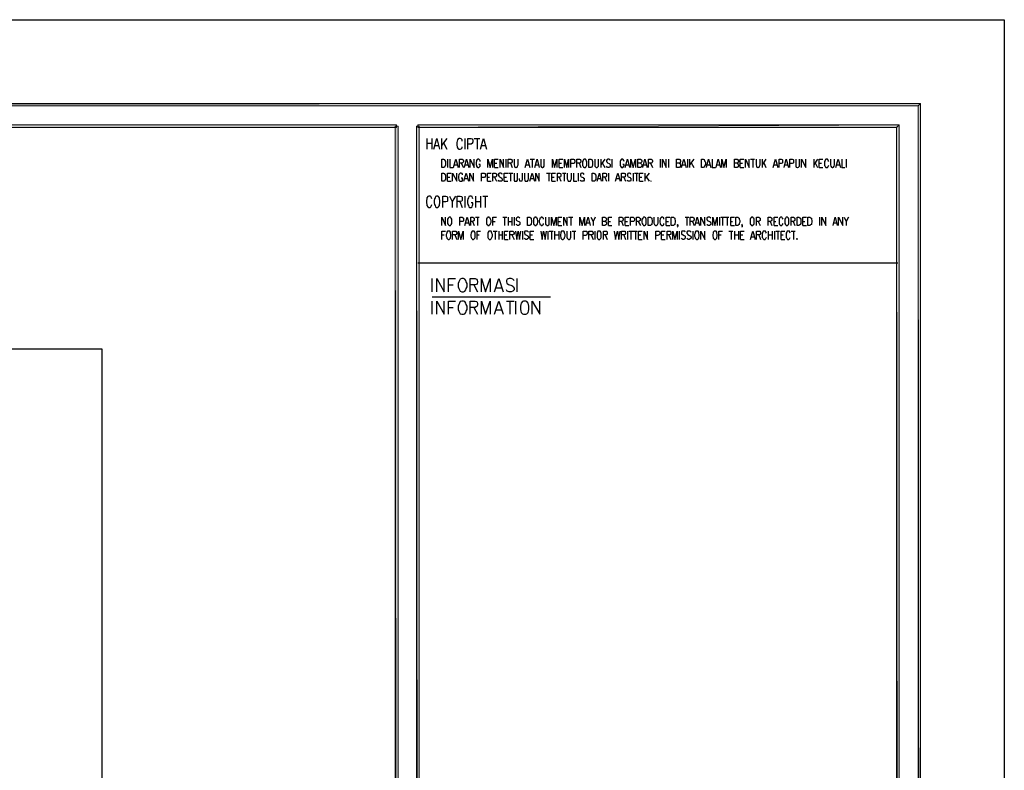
# Model space of a CAD drawing. Header units: millimetres. Extents: x 0 to 420, y 0 to 297.
# Tile 49 of 49: x 328 to 420, y 226 to 297. Entities that reach past the tile are written whole.
import ezdxf

# ---------------------------------------------------------------- set-up
doc = ezdxf.new("R2010")
doc.units = ezdxf.units.MM
doc.layers.add('FILL_000000', color=7, linetype='Continuous')
doc.layers.add('LINE_000000', color=7, linetype='Continuous')

msp = doc.modelspace()

# ---------------------------------------------------------------- hatches: boundary and pattern name
at = {"layer": 'FILL_000000'}
h = msp.add_hatch(color=7, dxfattribs=at)
h.dxf.hatch_style = 1
h.paths.add_polyline_path([(412.284, 289.052), (17.653, 288.84), (17.399, 289.052), (412.284, 289.052)])
h = msp.add_hatch(color=7, dxfattribs=at)
h.dxf.hatch_style = 1
h.paths.add_polyline_path([(412.073, 288.84), (412.284, 289.052), (17.653, 288.84), (412.073, 288.84)])
h = msp.add_hatch(color=7, dxfattribs=at)
h.dxf.hatch_style = 1
h.paths.add_polyline_path([(412.284, 7.874), (412.073, 288.84), (412.284, 289.052), (412.284, 7.874)])
h = msp.add_hatch(color=7, dxfattribs=at)
h.dxf.hatch_style = 1
h.paths.add_polyline_path([(412.073, 8.086), (412.284, 7.874), (412.073, 288.84), (412.073, 8.086)])
h = msp.add_hatch(color=7, dxfattribs=at)
h.dxf.hatch_style = 1
h.paths.add_polyline_path([(363.178, 287.062), (19.643, 286.808), (19.431, 287.062), (363.178, 287.062)])
h = msp.add_hatch(color=7, dxfattribs=at)
h.dxf.hatch_style = 1
h.paths.add_polyline_path([(363.178, 286.808), (363.178, 287.062), (19.643, 286.808), (363.178, 286.808)])
h = msp.add_hatch(color=7, dxfattribs=at)
h.dxf.hatch_style = 1
h.paths.add_polyline_path([(363.305, 286.935), (363.051, 286.935), (363.305, 9.991), (363.305, 286.935)])
h = msp.add_hatch(color=7, dxfattribs=at)
h.dxf.hatch_style = 1
h.paths.add_polyline_path([(363.051, 286.935), (363.305, 9.991), (363.051, 9.991), (363.051, 286.935)])
h = msp.add_hatch(color=7, dxfattribs=at)
h.dxf.hatch_style = 1
h.paths.add_polyline_path([(365.294, 286.935), (365.04, 286.935), (365.294, 9.991), (365.294, 286.935)])
h = msp.add_hatch(color=7, dxfattribs=at)
h.dxf.hatch_style = 1
h.paths.add_polyline_path([(365.04, 286.935), (365.294, 9.991), (365.04, 9.991), (365.04, 286.935)])
h = msp.add_hatch(color=7, dxfattribs=at)
h.dxf.hatch_style = 1
h.paths.add_polyline_path([(410.041, 286.808), (410.295, 287.062), (365.167, 286.808), (410.041, 286.808)])
h = msp.add_hatch(color=7, dxfattribs=at)
h.dxf.hatch_style = 1
h.paths.add_polyline_path([(410.295, 287.062), (365.167, 286.808), (365.167, 287.062), (410.295, 287.062)])
h = msp.add_hatch(color=7, dxfattribs=at)
h.dxf.hatch_style = 1
h.paths.add_polyline_path([(410.295, 9.864), (410.041, 286.808), (410.295, 287.062), (410.295, 9.864)])
h = msp.add_hatch(color=7, dxfattribs=at)
h.dxf.hatch_style = 1
h.paths.add_polyline_path([(410.041, 10.118), (410.295, 9.864), (410.041, 286.808), (410.041, 10.118)])

# ---------------------------------------------------------------- linework, layer by layer
at = {"layer": 'LINE_000000', "lineweight": 25}
for p, q in [((365.167, 286.935), (365.167, 286.935)), ((366.014, 285.792), (366.014, 284.776)), ((366.014, 285.327), (366.48, 285.327)), ((366.48, 285.792), (366.48, 284.776)), ((367.369, 285.792), (367.369, 284.776)), ((367.877, 285.792), (367.369, 285.115)), ((367.58, 285.369), (367.877, 284.776)), ((369.57, 285.792), (369.57, 284.776)), ((370.459, 285.792), (370.967, 285.792)), ((370.713, 285.792), (370.713, 284.776)), ((366.776, 285.115), (367.115, 285.115)), ((371.136, 285.115), (371.475, 285.115)), ((367.961, 283.845), (367.961, 283.041)), ((369.231, 283.464), (369.443, 283.041)), ((372.364, 283.464), (372.576, 283.464)), ((373.422, 283.845), (373.422, 283.041)), ((373.846, 283.464), (374.015, 283.041)), ((375.708, 283.845), (376.089, 283.845)), ((375.878, 283.845), (375.878, 283.041)), ((378.418, 283.464), (378.629, 283.464)), ((380.28, 283.464), (380.45, 283.041)), ((382.312, 283.845), (382.312, 283.041)), ((382.693, 283.845), (382.312, 283.295)), ((382.439, 283.506), (382.693, 283.041)), ((383.371, 283.845), (383.371, 283.041)), ((386.969, 283.464), (387.181, 283.041)), ((387.9, 283.845), (387.9, 283.041)), ((388.662, 283.845), (388.662, 283.041)), ((390.44, 283.845), (390.44, 283.041)), ((390.652, 283.845), (390.652, 283.041)), ((391.033, 283.845), (390.652, 283.295)), ((390.779, 283.506), (391.033, 283.041)), ((395.393, 283.464), (395.605, 283.464)), ((396.367, 283.845), (396.748, 283.845)), ((396.579, 283.845), (396.579, 283.041)), ((397.468, 283.845), (397.468, 283.041)), ((397.806, 283.845), (397.468, 283.295)), ((397.595, 283.506), (397.806, 283.041)), ((402.294, 283.845), (402.294, 283.041)), ((402.632, 283.845), (402.294, 283.295)), ((402.421, 283.506), (402.632, 283.041)), ((402.802, 283.464), (403.013, 283.464)), ((405.342, 283.845), (405.342, 283.041)), ((368.596, 283.295), (368.85, 283.295)), ((369.612, 283.295), (369.866, 283.295)), ((372.364, 283.041), (372.703, 283.041)), ((373.676, 282.533), (374.057, 282.533)), ((373.846, 282.533), (373.846, 281.771)), ((375.327, 283.295), (375.581, 283.295)), ((376.216, 283.295), (376.47, 283.295)), ((377.232, 282.533), (377.613, 282.533)), ((377.444, 282.533), (377.444, 281.771)), ((378.418, 283.041), (378.756, 283.041)), ((378.714, 282.533), (379.053, 282.533)), ((378.883, 282.533), (378.883, 281.771)), ((380.196, 282.533), (380.196, 281.771)), ((383.032, 282.533), (383.032, 281.771)), ((384.683, 283.295), (384.937, 283.295)), ((385.36, 282.533), (385.36, 281.771)), ((385.487, 282.533), (385.826, 282.533)), ((385.657, 282.533), (385.657, 281.771)), ((386.334, 283.295), (386.588, 283.295)), ((386.461, 282.533), (386.461, 281.771)), ((386.842, 282.533), (386.461, 282.025)), ((389.975, 283.295), (390.229, 283.295)), ((392.303, 283.295), (392.557, 283.295)), ((393.192, 283.295), (393.488, 283.295)), ((395.393, 283.041), (395.732, 283.041)), ((398.568, 283.295), (398.822, 283.295)), ((399.584, 283.295), (399.838, 283.295)), ((402.802, 283.041), (403.14, 283.041)), ((404.453, 283.295), (404.707, 283.295)), ((367.961, 282.152), (368.173, 282.152)), ((367.961, 281.771), (368.3, 281.771)), ((369.57, 282.025), (369.824, 282.025)), ((371.687, 282.152), (371.898, 282.152)), ((371.687, 281.771), (372.025, 281.771)), ((372.364, 282.152), (372.533, 281.771)), ((373.253, 282.152), (373.465, 282.152)), ((373.253, 281.771), (373.592, 281.771)), ((375.751, 282.025), (376.005, 282.025)), ((377.74, 282.152), (377.952, 282.152)), ((377.74, 281.771), (378.079, 281.771)), ((378.418, 282.152), (378.587, 281.771)), ((382.016, 282.025), (382.312, 282.025)), ((382.693, 282.152), (382.863, 281.771)), ((383.794, 282.025), (384.048, 282.025)), ((384.471, 282.152), (384.641, 281.771)), ((385.953, 282.152), (386.165, 282.152)), ((385.953, 281.771), (386.292, 281.771)), ((386.588, 282.194), (386.842, 281.771)), ((368.681, 280.374), (368.385, 279.866)), ((369.104, 279.866), (369.316, 279.315)), ((369.57, 280.374), (369.57, 279.315)), ((370.586, 280.374), (370.586, 279.315)), ((370.586, 279.866), (371.052, 279.866)), ((371.052, 280.374), (371.052, 279.315)), ((371.263, 280.374), (371.729, 280.374)), ((371.475, 280.374), (371.475, 279.315)), ((370.29, 278.003), (370.459, 277.622)), ((370.586, 278.384), (370.925, 278.384)), ((370.755, 278.384), (370.755, 277.622)), ((372.195, 278.003), (372.406, 278.003)), ((373.126, 278.384), (373.507, 278.384)), ((373.295, 278.384), (373.295, 277.622)), ((373.634, 278.384), (373.634, 277.622)), ((373.634, 278.003), (373.973, 278.003)), ((373.973, 278.384), (373.973, 277.622)), ((374.184, 278.384), (374.184, 277.622)), ((378.333, 278.003), (378.545, 278.003)), ((379.307, 278.384), (379.688, 278.384)), ((379.518, 278.384), (379.518, 277.622)), ((381.804, 278.384), (381.593, 278.003)), ((383.032, 278.003), (383.244, 278.003)), ((384.26, 278.003), (384.429, 277.622)), ((384.598, 278.003), (384.81, 278.003)), ((385.826, 278.003), (386.038, 277.622)), ((388.451, 278.003), (388.662, 278.003)), ((390.229, 278.384), (390.567, 278.384)), ((390.398, 278.384), (390.398, 277.622)), ((390.906, 278.003), (391.075, 277.622)), ((393.446, 278.384), (393.446, 277.622)), ((393.573, 278.384), (393.954, 278.384)), ((393.742, 278.384), (393.742, 277.622)), ((393.996, 278.384), (394.335, 278.384)), ((394.166, 278.384), (394.166, 277.622)), ((394.504, 278.003), (394.674, 278.003)), ((397.087, 278.003), (397.256, 277.622)), ((398.187, 278.003), (398.357, 277.622)), ((398.568, 278.003), (398.738, 278.003)), ((400.346, 278.003), (400.516, 277.622)), ((401.278, 278.003), (401.447, 278.003)), ((402.844, 278.384), (402.844, 277.622)), ((405.553, 278.384), (405.342, 278.003)), ((369.655, 277.876), (369.909, 277.876)), ((372.237, 277.072), (372.618, 277.072)), ((372.406, 277.072), (372.406, 276.31)), ((372.745, 277.072), (372.745, 276.31)), ((373.084, 277.072), (373.084, 276.31)), ((374.989, 277.072), (374.989, 276.31)), ((377.359, 277.072), (377.359, 276.31)), ((377.486, 277.072), (377.867, 277.072)), ((377.698, 277.072), (377.698, 276.31)), ((377.994, 277.072), (377.994, 276.31)), ((378.333, 277.622), (378.672, 277.622)), ((378.375, 277.072), (378.375, 276.31)), ((379.645, 277.072), (379.984, 277.072)), ((379.815, 277.072), (379.815, 276.31)), ((381, 277.876), (381.254, 277.876)), ((381.762, 277.072), (381.762, 276.31)), ((383.032, 277.622), (383.371, 277.622)), ((384.598, 277.622), (384.937, 277.622)), ((384.81, 277.072), (384.81, 276.31)), ((384.937, 277.072), (385.318, 277.072)), ((385.149, 277.072), (385.149, 276.31)), ((385.36, 277.072), (385.741, 277.072)), ((385.572, 277.072), (385.572, 276.31)), ((388.451, 277.622), (388.789, 277.622)), ((389.678, 277.072), (389.678, 276.31)), ((390.948, 277.072), (390.948, 276.31)), ((391.245, 277.876), (391.499, 277.876)), ((394.335, 277.072), (394.716, 277.072)), ((394.504, 277.622), (394.843, 277.622)), ((394.547, 277.072), (394.547, 276.31)), ((394.843, 277.072), (394.843, 276.31)), ((395.224, 277.072), (395.224, 276.31)), ((398.018, 277.072), (398.018, 276.31)), ((398.399, 277.072), (398.399, 276.31)), ((398.568, 277.622), (398.907, 277.622)), ((398.611, 277.072), (398.611, 276.31)), ((398.738, 277.072), (399.076, 277.072)), ((398.907, 277.072), (398.907, 276.31)), ((400.177, 277.072), (400.558, 277.072)), ((400.389, 277.072), (400.389, 276.31)), ((401.278, 277.622), (401.616, 277.622)), ((404.156, 277.876), (404.453, 277.876)), ((367.411, 276.733), (367.623, 276.733)), ((368.639, 276.733), (368.808, 276.31)), ((370.713, 276.733), (370.925, 276.733)), ((372.745, 276.733), (373.084, 276.733)), ((373.295, 276.733), (373.507, 276.733)), ((373.295, 276.31), (373.634, 276.31)), ((373.973, 276.733), (374.184, 276.31)), ((375.708, 276.733), (375.92, 276.733)), ((375.708, 276.31), (376.047, 276.31)), ((377.994, 276.733), (378.375, 276.733)), ((381.423, 276.733), (381.593, 276.31)), ((382.736, 276.733), (382.905, 276.31)), ((384.471, 276.733), (384.641, 276.31)), ((385.868, 276.733), (386.08, 276.733)), ((385.868, 276.31), (386.207, 276.31)), ((388.027, 276.733), (388.239, 276.733)), ((388.027, 276.31), (388.366, 276.31)), ((388.705, 276.733), (388.874, 276.31)), ((393.404, 276.733), (393.615, 276.733)), ((394.843, 276.733), (395.224, 276.733)), ((395.436, 276.733), (395.647, 276.733)), ((395.436, 276.31), (395.774, 276.31)), ((396.452, 276.564), (396.706, 276.564)), ((397.129, 276.733), (397.298, 276.31)), ((398.018, 276.733), (398.399, 276.733)), ((399.246, 276.733), (399.415, 276.733)), ((399.246, 276.31), (399.584, 276.31)), ((365.167, 274.108), (410.168, 274.108)), ((366.522, 271.399), (366.522, 272.627)), ((374.481, 271.399), (374.481, 272.627)), ((368.046, 272.034), (368.469, 272.034)), ((370.417, 272.034), (370.755, 271.399)), ((372.491, 271.78), (372.999, 271.78)), ((366.522, 270.933), (377.613, 270.933)), ((366.522, 269.282), (366.522, 270.51)), ((368.046, 269.917), (368.469, 269.917)), ((370.417, 269.917), (370.755, 269.282)), ((372.491, 269.706), (372.999, 269.706)), ((373.465, 270.51), (374.184, 270.51)), ((373.803, 270.51), (373.803, 269.282)), ((374.354, 269.282), (374.354, 270.51))]:
    msp.add_line(p, q, dxfattribs=at)
for points in [[(0.212, 0), (0.212, 296.926), (420.158, 296.926), (420.158, 0), (0.212, 0)], [(367.411, 283.041), (367.411, 283.845), (367.58, 283.845), (367.665, 283.803), (367.707, 283.718), (367.75, 283.633), (367.75, 283.549), (367.75, 283.337), (367.75, 283.252), (367.707, 283.168), (367.665, 283.083), (367.58, 283.041), (367.411, 283.041)], [(380.746, 283.845), (380.704, 283.803), (380.661, 283.718), (380.619, 283.633), (380.619, 283.549), (380.619, 283.337), (380.619, 283.252), (380.661, 283.168), (380.704, 283.083), (380.746, 283.041), (380.873, 283.041), (380.915, 283.083), (380.958, 283.168), (381, 283.252), (381, 283.337), (381, 283.549), (381, 283.633), (380.958, 283.718), (380.915, 283.803), (380.873, 283.845), (380.746, 283.845)], [(381.212, 283.041), (381.212, 283.845), (381.381, 283.845), (381.466, 283.803), (381.508, 283.718), (381.55, 283.633), (381.55, 283.549), (381.55, 283.337), (381.55, 283.252), (381.508, 283.168), (381.466, 283.083), (381.381, 283.041), (381.212, 283.041)], [(391.753, 283.041), (391.753, 283.845), (391.922, 283.845), (392.007, 283.803), (392.049, 283.718), (392.091, 283.633), (392.134, 283.549), (392.134, 283.337), (392.091, 283.252), (392.049, 283.168), (392.007, 283.083), (391.922, 283.041), (391.753, 283.041)], [(367.411, 281.771), (367.411, 282.533), (367.58, 282.533), (367.665, 282.49), (367.707, 282.406), (367.75, 282.363), (367.75, 282.236), (367.75, 282.067), (367.75, 281.94), (367.707, 281.855), (367.665, 281.771), (367.58, 281.771), (367.411, 281.771)], [(381.508, 281.771), (381.508, 282.533), (381.677, 282.533), (381.762, 282.49), (381.804, 282.406), (381.847, 282.363), (381.847, 282.236), (381.847, 282.067), (381.847, 281.94), (381.804, 281.855), (381.762, 281.771), (381.677, 281.771), (381.508, 281.771)], [(387.054, 281.813), (387.011, 281.771), (387.054, 281.771), (387.054, 281.813)], [(366.903, 280.374), (366.818, 280.331), (366.776, 280.204), (366.734, 280.12), (366.691, 279.95), (366.691, 279.739), (366.734, 279.569), (366.776, 279.485), (366.818, 279.358), (366.903, 279.315), (367.03, 279.315), (367.115, 279.358), (367.199, 279.485), (367.199, 279.569), (367.242, 279.739), (367.242, 279.95), (367.199, 280.12), (367.199, 280.204), (367.115, 280.331), (367.03, 280.374), (366.903, 280.374)], [(368.088, 278.384), (368.046, 278.342), (368.004, 278.299), (367.961, 278.215), (367.961, 278.088), (367.961, 277.918), (367.961, 277.791), (368.004, 277.707), (368.046, 277.664), (368.088, 277.622), (368.215, 277.622), (368.258, 277.664), (368.3, 277.707), (368.342, 277.791), (368.342, 277.918), (368.342, 278.088), (368.342, 278.215), (368.3, 278.299), (368.258, 278.342), (368.215, 278.384), (368.088, 278.384)], [(371.729, 278.384), (371.687, 278.342), (371.644, 278.299), (371.602, 278.215), (371.602, 278.088), (371.602, 277.918), (371.602, 277.791), (371.644, 277.707), (371.687, 277.664), (371.729, 277.622), (371.856, 277.622), (371.898, 277.664), (371.941, 277.707), (371.983, 277.791), (372.025, 277.918), (372.025, 278.088), (371.983, 278.215), (371.941, 278.299), (371.898, 278.342), (371.856, 278.384), (371.729, 278.384)], [(375.454, 277.622), (375.454, 278.384), (375.666, 278.384), (375.751, 278.342), (375.793, 278.299), (375.793, 278.215), (375.835, 278.088), (375.835, 277.918), (375.793, 277.791), (375.793, 277.707), (375.751, 277.664), (375.666, 277.622), (375.454, 277.622)], [(376.132, 278.384), (376.089, 278.342), (376.047, 278.299), (376.005, 278.215), (376.005, 278.088), (376.005, 277.918), (376.005, 277.791), (376.047, 277.707), (376.089, 277.664), (376.132, 277.622), (376.259, 277.622), (376.301, 277.664), (376.343, 277.707), (376.386, 277.791), (376.428, 277.918), (376.428, 278.088), (376.386, 278.215), (376.343, 278.299), (376.301, 278.342), (376.259, 278.384), (376.132, 278.384)], [(386.334, 278.384), (386.292, 278.342), (386.249, 278.299), (386.207, 278.215), (386.165, 278.088), (386.165, 277.918), (386.207, 277.791), (386.249, 277.707), (386.292, 277.664), (386.334, 277.622), (386.419, 277.622), (386.503, 277.664), (386.546, 277.707), (386.588, 277.791), (386.588, 277.918), (386.588, 278.088), (386.588, 278.215), (386.546, 278.299), (386.503, 278.342), (386.419, 278.384), (386.334, 278.384)], [(386.757, 277.622), (386.757, 278.384), (386.969, 278.384), (387.054, 278.342), (387.096, 278.299), (387.096, 278.215), (387.138, 278.088), (387.138, 277.918), (387.096, 277.791), (387.096, 277.707), (387.054, 277.664), (386.969, 277.622), (386.757, 277.622)], [(388.916, 277.622), (388.916, 278.384), (389.128, 278.384), (389.213, 278.342), (389.255, 278.299), (389.255, 278.215), (389.297, 278.088), (389.297, 277.918), (389.255, 277.791), (389.255, 277.707), (389.213, 277.664), (389.128, 277.622), (388.916, 277.622)], [(394.97, 277.622), (394.97, 278.384), (395.182, 278.384), (395.224, 278.342), (395.309, 278.299), (395.309, 278.215), (395.351, 278.088), (395.351, 277.918), (395.309, 277.791), (395.309, 277.707), (395.224, 277.664), (395.182, 277.622), (394.97, 277.622)], [(396.452, 278.384), (396.409, 278.342), (396.367, 278.299), (396.325, 278.215), (396.325, 278.088), (396.325, 277.918), (396.325, 277.791), (396.367, 277.707), (396.409, 277.664), (396.452, 277.622), (396.579, 277.622), (396.621, 277.664), (396.663, 277.707), (396.706, 277.791), (396.706, 277.918), (396.706, 278.088), (396.706, 278.215), (396.663, 278.299), (396.621, 278.342), (396.579, 278.384), (396.452, 278.384)], [(399.711, 278.384), (399.669, 278.342), (399.627, 278.299), (399.584, 278.215), (399.584, 278.088), (399.584, 277.918), (399.584, 277.791), (399.627, 277.707), (399.669, 277.664), (399.711, 277.622), (399.838, 277.622), (399.881, 277.664), (399.923, 277.707), (399.965, 277.791), (399.965, 277.918), (399.965, 278.088), (399.965, 278.215), (399.923, 278.299), (399.881, 278.342), (399.838, 278.384), (399.711, 278.384)], [(400.727, 277.622), (400.727, 278.384), (400.897, 278.384), (400.981, 278.342), (401.024, 278.299), (401.066, 278.215), (401.066, 278.088), (401.066, 277.918), (401.066, 277.791), (401.024, 277.707), (400.981, 277.664), (400.897, 277.622), (400.727, 277.622)], [(401.743, 277.622), (401.743, 278.384), (401.955, 278.384), (401.997, 278.342), (402.082, 278.299), (402.082, 278.215), (402.124, 278.088), (402.124, 277.918), (402.082, 277.791), (402.082, 277.707), (401.997, 277.664), (401.955, 277.622), (401.743, 277.622)], [(368.004, 277.072), (367.961, 277.072), (367.877, 276.987), (367.877, 276.902), (367.834, 276.775), (367.834, 276.606), (367.877, 276.479), (367.877, 276.437), (367.961, 276.352), (368.004, 276.31), (368.088, 276.31), (368.173, 276.352), (368.215, 276.437), (368.215, 276.479), (368.258, 276.606), (368.258, 276.775), (368.215, 276.902), (368.215, 276.987), (368.173, 277.072), (368.088, 277.072), (368.004, 277.072)], [(370.29, 277.072), (370.247, 277.072), (370.205, 276.987), (370.163, 276.902), (370.12, 276.775), (370.12, 276.606), (370.163, 276.479), (370.205, 276.437), (370.247, 276.352), (370.29, 276.31), (370.374, 276.31), (370.459, 276.352), (370.501, 276.437), (370.544, 276.479), (370.544, 276.606), (370.544, 276.775), (370.544, 276.902), (370.501, 276.987), (370.459, 277.072), (370.374, 277.072), (370.29, 277.072)], [(371.856, 277.072), (371.814, 277.072), (371.771, 276.987), (371.729, 276.902), (371.729, 276.775), (371.729, 276.606), (371.729, 276.479), (371.771, 276.437), (371.814, 276.352), (371.856, 276.31), (371.983, 276.31), (372.025, 276.352), (372.068, 276.437), (372.11, 276.479), (372.152, 276.606), (372.152, 276.775), (372.11, 276.902), (372.068, 276.987), (372.025, 277.072), (371.983, 277.072), (371.856, 277.072)], [(378.714, 277.072), (378.629, 277.072), (378.587, 276.987), (378.587, 276.902), (378.545, 276.775), (378.545, 276.606), (378.587, 276.479), (378.587, 276.437), (378.629, 276.352), (378.714, 276.31), (378.799, 276.31), (378.841, 276.352), (378.926, 276.437), (378.926, 276.479), (378.968, 276.606), (378.968, 276.775), (378.926, 276.902), (378.926, 276.987), (378.841, 277.072), (378.799, 277.072), (378.714, 277.072)], [(382.101, 277.072), (382.058, 277.072), (382.016, 276.987), (381.974, 276.902), (381.974, 276.775), (381.974, 276.606), (381.974, 276.479), (382.016, 276.437), (382.058, 276.352), (382.101, 276.31), (382.228, 276.31), (382.27, 276.352), (382.312, 276.437), (382.355, 276.479), (382.355, 276.606), (382.355, 276.775), (382.355, 276.902), (382.312, 276.987), (382.27, 277.072), (382.228, 277.072), (382.101, 277.072)], [(391.287, 277.072), (391.245, 277.072), (391.16, 276.987), (391.16, 276.902), (391.118, 276.775), (391.118, 276.606), (391.16, 276.479), (391.16, 276.437), (391.245, 276.352), (391.287, 276.31), (391.372, 276.31), (391.456, 276.352), (391.499, 276.437), (391.499, 276.479), (391.541, 276.606), (391.541, 276.775), (391.499, 276.902), (391.499, 276.987), (391.456, 277.072), (391.372, 277.072), (391.287, 277.072)], [(392.98, 277.072), (392.938, 277.072), (392.853, 276.987), (392.853, 276.902), (392.811, 276.775), (392.811, 276.606), (392.853, 276.479), (392.853, 276.437), (392.938, 276.352), (392.98, 276.31), (393.065, 276.31), (393.15, 276.352), (393.192, 276.437), (393.192, 276.479), (393.234, 276.606), (393.234, 276.775), (393.192, 276.902), (393.192, 276.987), (393.15, 277.072), (393.065, 277.072), (392.98, 277.072)], [(400.727, 276.394), (400.727, 276.352), (400.727, 276.31), (400.685, 276.352), (400.727, 276.394)], [(369.274, 272.627), (369.147, 272.584), (369.062, 272.457), (369.02, 272.33), (368.935, 272.161), (368.935, 271.865), (369.02, 271.695), (369.062, 271.568), (369.147, 271.441), (369.274, 271.399), (369.443, 271.399), (369.57, 271.441), (369.655, 271.568), (369.697, 271.695), (369.782, 271.865), (369.782, 272.161), (369.697, 272.33), (369.655, 272.457), (369.57, 272.584), (369.443, 272.627), (369.274, 272.627)], [(369.274, 270.51), (369.147, 270.468), (369.062, 270.341), (369.02, 270.214), (368.935, 270.044), (368.935, 269.748), (369.02, 269.579), (369.062, 269.452), (369.147, 269.325), (369.274, 269.282), (369.443, 269.282), (369.57, 269.325), (369.655, 269.452), (369.697, 269.579), (369.782, 269.748), (369.782, 270.044), (369.697, 270.214), (369.655, 270.341), (369.57, 270.468), (369.443, 270.51), (369.274, 270.51)], [(375.073, 270.51), (374.989, 270.468), (374.862, 270.341), (374.819, 270.214), (374.777, 270.044), (374.777, 269.748), (374.819, 269.579), (374.862, 269.452), (374.989, 269.325), (375.073, 269.282), (375.285, 269.282), (375.37, 269.325), (375.497, 269.452), (375.539, 269.579), (375.581, 269.748), (375.581, 270.044), (375.539, 270.214), (375.497, 270.341), (375.37, 270.468), (375.285, 270.51), (375.073, 270.51)], [(52.409, 266.023), (52.409, 36.026), (335.576, 36.026), (335.576, 266.023), (52.409, 266.023)], [(52.409, 266.023), (52.409, 36.026), (335.576, 36.026), (335.576, 266.023), (52.409, 266.023)]]:
    msp.add_lwpolyline(points, close=True, dxfattribs=at)
at = {"layer": 'LINE_000000', "lineweight": 0}
for points in [[(412.284, 289.052), (17.653, 288.84), (17.399, 289.052), (412.284, 289.052)], [(412.073, 288.84), (412.284, 289.052), (17.653, 288.84), (412.073, 288.84)], [(412.284, 7.874), (412.073, 288.84), (412.284, 289.052), (412.284, 7.874)], [(412.073, 8.086), (412.284, 7.874), (412.073, 288.84), (412.073, 8.086)], [(363.178, 287.062), (19.643, 286.808), (19.431, 287.062), (363.178, 287.062)], [(363.178, 286.808), (363.178, 287.062), (19.643, 286.808), (363.178, 286.808)], [(363.305, 286.935), (363.051, 286.935), (363.305, 9.991), (363.305, 286.935)], [(363.051, 286.935), (363.305, 9.991), (363.051, 9.991), (363.051, 286.935)], [(365.294, 286.935), (365.04, 286.935), (365.294, 9.991), (365.294, 286.935)], [(365.04, 286.935), (365.294, 9.991), (365.04, 9.991), (365.04, 286.935)], [(410.041, 286.808), (410.295, 287.062), (365.167, 286.808), (410.041, 286.808)], [(410.295, 287.062), (365.167, 286.808), (365.167, 287.062), (410.295, 287.062)], [(410.295, 9.864), (410.041, 286.808), (410.295, 287.062), (410.295, 9.864)], [(410.041, 10.118), (410.295, 9.864), (410.041, 286.808), (410.041, 10.118)]]:
    msp.add_lwpolyline(points, close=True, dxfattribs=at)
at = {"layer": 'LINE_000000', "lineweight": 25}
for points in [[(366.649, 284.776), (366.945, 285.792), (367.199, 284.776)], [(369.316, 285.538), (369.316, 285.665), (369.231, 285.75), (369.147, 285.792), (369.02, 285.792), (368.935, 285.75), (368.893, 285.665), (368.85, 285.538), (368.808, 285.411), (368.808, 285.157), (368.85, 284.988), (368.893, 284.903), (368.935, 284.819), (369.02, 284.776), (369.147, 284.776), (369.231, 284.819), (369.316, 284.903), (369.316, 284.988)], [(369.866, 284.776), (369.866, 285.792), (370.163, 285.792), (370.29, 285.75), (370.29, 285.708), (370.332, 285.623), (370.332, 285.454), (370.29, 285.369), (370.29, 285.327), (370.163, 285.242), (369.866, 285.242)], [(371.052, 284.776), (371.306, 285.792), (371.602, 284.776)], [(368.173, 283.845), (368.173, 283.041), (368.469, 283.041)], [(368.512, 283.041), (368.723, 283.845), (368.935, 283.041)], [(369.062, 283.041), (369.062, 283.845), (369.316, 283.845), (369.358, 283.803), (369.401, 283.76), (369.443, 283.676), (369.443, 283.591), (369.401, 283.549), (369.358, 283.506), (369.316, 283.464), (369.062, 283.464)], [(369.528, 283.041), (369.739, 283.845), (369.951, 283.041)], [(370.078, 283.041), (370.078, 283.845), (370.459, 283.041), (370.459, 283.845)], [(371.009, 283.633), (371.009, 283.718), (370.925, 283.803), (370.882, 283.845), (370.798, 283.845), (370.713, 283.803), (370.671, 283.718), (370.671, 283.633), (370.628, 283.549), (370.628, 283.337), (370.671, 283.252), (370.671, 283.168), (370.713, 283.083), (370.798, 283.041), (370.882, 283.041), (370.925, 283.083), (371.009, 283.168), (371.009, 283.252), (371.009, 283.337), (370.882, 283.337)], [(371.729, 283.041), (371.729, 283.845), (371.941, 283.041), (372.152, 283.845), (372.152, 283.041)], [(372.364, 283.041), (372.364, 283.845), (372.703, 283.845)], [(372.872, 283.041), (372.872, 283.845), (373.211, 283.041), (373.211, 283.845)], [(373.634, 283.041), (373.634, 283.845), (373.888, 283.845), (373.973, 283.803), (373.973, 283.76), (374.015, 283.676), (374.015, 283.591), (373.973, 283.549), (373.973, 283.506), (373.888, 283.464), (373.634, 283.464)], [(374.184, 283.845), (374.184, 283.295), (374.227, 283.168), (374.269, 283.083), (374.354, 283.041), (374.396, 283.041), (374.481, 283.083), (374.523, 283.168), (374.565, 283.295), (374.565, 283.845)], [(375.243, 283.041), (375.454, 283.845), (375.666, 283.041)], [(376.132, 283.041), (376.343, 283.845), (376.555, 283.041)], [(376.682, 283.845), (376.682, 283.295), (376.682, 283.168), (376.767, 283.083), (376.809, 283.041), (376.894, 283.041), (376.936, 283.083), (377.021, 283.168), (377.021, 283.295), (377.021, 283.845)], [(377.783, 283.041), (377.783, 283.845), (377.994, 283.041), (378.206, 283.845), (378.206, 283.041)], [(378.418, 283.041), (378.418, 283.845), (378.756, 283.845)], [(378.926, 283.041), (378.926, 283.845), (379.137, 283.041), (379.307, 283.845), (379.307, 283.041)], [(379.518, 283.041), (379.518, 283.845), (379.772, 283.845), (379.857, 283.803), (379.857, 283.76), (379.899, 283.676), (379.899, 283.591), (379.857, 283.506), (379.857, 283.464), (379.772, 283.422), (379.518, 283.422)], [(380.069, 283.041), (380.069, 283.845), (380.323, 283.845), (380.407, 283.803), (380.407, 283.76), (380.45, 283.676), (380.45, 283.591), (380.407, 283.549), (380.407, 283.506), (380.323, 283.464), (380.069, 283.464)], [(381.762, 283.845), (381.762, 283.295), (381.762, 283.168), (381.847, 283.083), (381.889, 283.041), (381.974, 283.041), (382.016, 283.083), (382.101, 283.168), (382.101, 283.295), (382.101, 283.845)], [(383.201, 283.718), (383.159, 283.803), (383.074, 283.845), (382.99, 283.845), (382.905, 283.803), (382.863, 283.718), (382.863, 283.633), (382.863, 283.591), (382.905, 283.549), (382.947, 283.506), (383.117, 283.422), (383.159, 283.379), (383.201, 283.337), (383.201, 283.295), (383.201, 283.168), (383.159, 283.083), (383.074, 283.041), (382.99, 283.041), (382.905, 283.083), (382.863, 283.168)], [(384.514, 283.633), (384.471, 283.718), (384.429, 283.803), (384.387, 283.845), (384.26, 283.845), (384.217, 283.803), (384.175, 283.718), (384.133, 283.633), (384.133, 283.549), (384.133, 283.337), (384.133, 283.252), (384.175, 283.168), (384.217, 283.083), (384.26, 283.041), (384.387, 283.041), (384.429, 283.083), (384.471, 283.168), (384.514, 283.252), (384.514, 283.337), (384.387, 283.337)], [(384.598, 283.041), (384.81, 283.845), (385.022, 283.041)], [(385.149, 283.041), (385.149, 283.845), (385.36, 283.041), (385.572, 283.845), (385.572, 283.041)], [(386.038, 283.464), (386.08, 283.422), (386.122, 283.379), (386.165, 283.295), (386.165, 283.21), (386.122, 283.125), (386.08, 283.083), (386.038, 283.041), (385.784, 283.041), (385.784, 283.845), (386.038, 283.845), (386.08, 283.803), (386.122, 283.76), (386.165, 283.676), (386.165, 283.591), (386.122, 283.549), (386.08, 283.506), (386.038, 283.464), (385.784, 283.464)], [(386.249, 283.041), (386.461, 283.845), (386.673, 283.041)], [(386.8, 283.041), (386.8, 283.845), (387.054, 283.845), (387.096, 283.803), (387.138, 283.76), (387.181, 283.676), (387.181, 283.591), (387.138, 283.549), (387.096, 283.506), (387.054, 283.464), (386.8, 283.464)], [(388.112, 283.041), (388.112, 283.845), (388.451, 283.041), (388.451, 283.845)], [(389.678, 283.464), (389.763, 283.422), (389.763, 283.379), (389.805, 283.295), (389.805, 283.21), (389.763, 283.125), (389.763, 283.083), (389.678, 283.041), (389.424, 283.041), (389.424, 283.845), (389.678, 283.845), (389.763, 283.803), (389.763, 283.76), (389.805, 283.676), (389.805, 283.591), (389.763, 283.549), (389.763, 283.506), (389.678, 283.464), (389.424, 283.464)], [(389.89, 283.041), (390.102, 283.845), (390.313, 283.041)], [(392.218, 283.041), (392.43, 283.845), (392.642, 283.041)], [(392.769, 283.845), (392.769, 283.041), (393.065, 283.041)], [(393.15, 283.041), (393.319, 283.845), (393.531, 283.041)], [(393.658, 283.041), (393.658, 283.845), (393.869, 283.041), (394.081, 283.845), (394.081, 283.041)], [(395.097, 283.464), (395.182, 283.422), (395.182, 283.379), (395.224, 283.295), (395.224, 283.21), (395.182, 283.125), (395.182, 283.083), (395.097, 283.041), (394.843, 283.041), (394.843, 283.845), (395.097, 283.845), (395.182, 283.803), (395.182, 283.76), (395.224, 283.676), (395.224, 283.591), (395.182, 283.549), (395.182, 283.506), (395.097, 283.464), (394.843, 283.464)], [(395.393, 283.041), (395.393, 283.845), (395.732, 283.845)], [(395.901, 283.041), (395.901, 283.845), (396.24, 283.041), (396.24, 283.845)], [(396.875, 283.845), (396.875, 283.295), (396.917, 283.168), (396.96, 283.083), (397.044, 283.041), (397.087, 283.041), (397.171, 283.083), (397.214, 283.168), (397.256, 283.295), (397.256, 283.845)], [(398.484, 283.041), (398.695, 283.845), (398.907, 283.041)], [(399.034, 283.041), (399.034, 283.845), (399.246, 283.845), (399.33, 283.803), (399.373, 283.76), (399.373, 283.676), (399.373, 283.591), (399.373, 283.506), (399.33, 283.464), (399.246, 283.422), (399.034, 283.422)], [(399.5, 283.041), (399.711, 283.845), (399.923, 283.041)], [(400.05, 283.041), (400.05, 283.845), (400.262, 283.845), (400.346, 283.803), (400.389, 283.76), (400.389, 283.676), (400.389, 283.591), (400.389, 283.506), (400.346, 283.464), (400.262, 283.422), (400.05, 283.422)], [(400.6, 283.845), (400.6, 283.295), (400.6, 283.168), (400.643, 283.083), (400.727, 283.041), (400.77, 283.041), (400.854, 283.083), (400.939, 283.168), (400.939, 283.295), (400.939, 283.845)], [(401.151, 283.041), (401.151, 283.845), (401.532, 283.041), (401.532, 283.845)], [(402.802, 283.041), (402.802, 283.845), (403.14, 283.845)], [(403.691, 283.633), (403.648, 283.718), (403.606, 283.803), (403.564, 283.845), (403.437, 283.845), (403.394, 283.803), (403.352, 283.718), (403.31, 283.633), (403.31, 283.549), (403.31, 283.337), (403.31, 283.252), (403.352, 283.168), (403.394, 283.083), (403.437, 283.041), (403.564, 283.041), (403.606, 283.083), (403.648, 283.168), (403.691, 283.252)], [(403.86, 283.845), (403.86, 283.295), (403.902, 283.168), (403.945, 283.083), (404.029, 283.041), (404.072, 283.041), (404.156, 283.083), (404.199, 283.168), (404.241, 283.295), (404.241, 283.845)], [(404.368, 283.041), (404.58, 283.845), (404.791, 283.041)], [(404.918, 283.845), (404.918, 283.041), (405.215, 283.041)], [(367.961, 281.771), (367.961, 282.533), (368.3, 282.533)], [(368.427, 281.771), (368.427, 282.533), (368.808, 281.771), (368.808, 282.533)], [(369.358, 282.363), (369.358, 282.406), (369.316, 282.49), (369.231, 282.533), (369.147, 282.533), (369.104, 282.49), (369.02, 282.406), (369.02, 282.363), (368.977, 282.236), (368.977, 282.067), (369.02, 281.94), (369.02, 281.855), (369.104, 281.771), (369.147, 281.771), (369.231, 281.771), (369.316, 281.771), (369.358, 281.855), (369.358, 281.94), (369.358, 282.067), (369.231, 282.067)], [(369.485, 281.771), (369.697, 282.533), (369.909, 281.771)], [(370.036, 281.771), (370.036, 282.533), (370.374, 281.771), (370.374, 282.533)], [(371.136, 281.771), (371.136, 282.533), (371.39, 282.533), (371.475, 282.49), (371.475, 282.448), (371.517, 282.363), (371.517, 282.279), (371.475, 282.194), (371.475, 282.152), (371.39, 282.109), (371.136, 282.109)], [(371.687, 281.771), (371.687, 282.533), (372.025, 282.533)], [(372.195, 281.771), (372.195, 282.533), (372.406, 282.533), (372.491, 282.49), (372.533, 282.448), (372.533, 282.363), (372.533, 282.321), (372.533, 282.236), (372.491, 282.194), (372.406, 282.152), (372.195, 282.152)], [(373.084, 282.406), (373.041, 282.49), (372.957, 282.533), (372.83, 282.533), (372.745, 282.49), (372.703, 282.406), (372.703, 282.363), (372.745, 282.279), (372.745, 282.236), (372.83, 282.194), (372.957, 282.109), (373.041, 282.067), (373.084, 281.982), (373.084, 281.855), (373.041, 281.771), (372.957, 281.771), (372.83, 281.771), (372.745, 281.771), (372.703, 281.855)], [(373.253, 281.771), (373.253, 282.533), (373.592, 282.533)], [(374.184, 282.533), (374.184, 281.982), (374.184, 281.855), (374.227, 281.771), (374.311, 281.771), (374.396, 281.771), (374.438, 281.771), (374.523, 281.855), (374.523, 281.982), (374.523, 282.533)], [(374.946, 282.533), (374.946, 281.94), (374.904, 281.813), (374.904, 281.771), (374.862, 281.771), (374.777, 281.771), (374.735, 281.771), (374.735, 281.813), (374.692, 281.94), (374.692, 282.025)], [(375.158, 282.533), (375.158, 281.982), (375.2, 281.855), (375.243, 281.771), (375.327, 281.771), (375.37, 281.771), (375.454, 281.771), (375.497, 281.855), (375.539, 281.982), (375.539, 282.533)], [(375.666, 281.771), (375.878, 282.533), (376.089, 281.771)], [(376.216, 281.771), (376.216, 282.533), (376.555, 281.771), (376.555, 282.533)], [(377.74, 281.771), (377.74, 282.533), (378.079, 282.533)], [(378.248, 281.771), (378.248, 282.533), (378.46, 282.533), (378.545, 282.49), (378.587, 282.448), (378.587, 282.363), (378.587, 282.321), (378.587, 282.236), (378.545, 282.194), (378.46, 282.152), (378.248, 282.152)], [(379.18, 282.533), (379.18, 281.982), (379.222, 281.855), (379.264, 281.771), (379.349, 281.771), (379.391, 281.771), (379.476, 281.771), (379.518, 281.855), (379.561, 281.982), (379.561, 282.533)], [(379.772, 282.533), (379.772, 281.771), (380.069, 281.771)], [(380.746, 282.406), (380.704, 282.49), (380.619, 282.533), (380.534, 282.533), (380.45, 282.49), (380.407, 282.406), (380.407, 282.363), (380.407, 282.279), (380.45, 282.236), (380.492, 282.194), (380.661, 282.109), (380.704, 282.067), (380.746, 282.067), (380.746, 281.982), (380.746, 281.855), (380.704, 281.771), (380.619, 281.771), (380.534, 281.771), (380.45, 281.771), (380.407, 281.855)], [(381.974, 281.771), (382.185, 282.533), (382.355, 281.771)], [(382.524, 281.771), (382.524, 282.533), (382.736, 282.533), (382.82, 282.49), (382.863, 282.448), (382.863, 282.363), (382.863, 282.321), (382.863, 282.236), (382.82, 282.194), (382.736, 282.152), (382.524, 282.152)], [(383.709, 281.771), (383.921, 282.533), (384.133, 281.771)], [(384.26, 281.771), (384.26, 282.533), (384.514, 282.533), (384.598, 282.49), (384.598, 282.448), (384.641, 282.363), (384.641, 282.321), (384.598, 282.236), (384.598, 282.194), (384.514, 282.152), (384.26, 282.152)], [(385.149, 282.406), (385.106, 282.49), (385.022, 282.533), (384.937, 282.533), (384.852, 282.49), (384.81, 282.406), (384.81, 282.363), (384.81, 282.279), (384.852, 282.236), (384.895, 282.194), (385.064, 282.109), (385.106, 282.067), (385.149, 282.067), (385.149, 281.982), (385.149, 281.855), (385.106, 281.771), (385.022, 281.771), (384.937, 281.771), (384.852, 281.771), (384.81, 281.855)], [(385.953, 281.771), (385.953, 282.533), (386.292, 282.533)], [(366.48, 280.12), (366.437, 280.204), (366.395, 280.331), (366.31, 280.374), (366.183, 280.374), (366.099, 280.331), (366.014, 280.204), (366.014, 280.12), (365.972, 279.95), (365.972, 279.739), (366.014, 279.569), (366.014, 279.485), (366.099, 279.358), (366.183, 279.315), (366.31, 279.315), (366.395, 279.358), (366.437, 279.485), (366.48, 279.569)], [(367.496, 279.315), (367.496, 280.374), (367.792, 280.374), (367.919, 280.331), (367.961, 280.247), (367.961, 280.162), (367.961, 280.035), (367.961, 279.908), (367.919, 279.866), (367.792, 279.823), (367.496, 279.823)], [(368.131, 280.374), (368.385, 279.866), (368.385, 279.315)], [(368.85, 279.315), (368.85, 280.374), (369.147, 280.374), (369.274, 280.331), (369.316, 280.247), (369.316, 280.162), (369.316, 280.077), (369.316, 279.95), (369.274, 279.908), (369.147, 279.866), (368.85, 279.866)], [(370.332, 280.12), (370.29, 280.204), (370.247, 280.331), (370.163, 280.374), (370.036, 280.374), (369.951, 280.331), (369.909, 280.204), (369.866, 280.12), (369.824, 279.95), (369.824, 279.739), (369.866, 279.569), (369.909, 279.485), (369.951, 279.358), (370.036, 279.315), (370.163, 279.315), (370.247, 279.358), (370.29, 279.485), (370.332, 279.569), (370.332, 279.739), (370.163, 279.739)], [(367.411, 277.622), (367.411, 278.384), (367.75, 277.622), (367.75, 278.384)], [(369.104, 277.622), (369.104, 278.384), (369.316, 278.384), (369.401, 278.342), (369.443, 278.299), (369.443, 278.257), (369.443, 278.13), (369.443, 278.045), (369.401, 278.003), (369.316, 278.003), (369.104, 278.003)], [(369.57, 277.622), (369.782, 278.384), (369.993, 277.622)], [(370.12, 277.622), (370.12, 278.384), (370.332, 278.384), (370.417, 278.342), (370.459, 278.299), (370.459, 278.257), (370.459, 278.172), (370.459, 278.088), (370.417, 278.045), (370.332, 278.003), (370.12, 278.003)], [(372.195, 277.622), (372.195, 278.384), (372.533, 278.384)], [(374.735, 278.299), (374.692, 278.342), (374.608, 278.384), (374.523, 278.384), (374.438, 278.342), (374.396, 278.299), (374.396, 278.215), (374.396, 278.13), (374.438, 278.088), (374.481, 278.045), (374.65, 278.003), (374.692, 277.961), (374.735, 277.918), (374.735, 277.834), (374.735, 277.707), (374.692, 277.664), (374.608, 277.622), (374.523, 277.622), (374.438, 277.664), (374.396, 277.707)], [(376.936, 278.215), (376.936, 278.299), (376.894, 278.342), (376.809, 278.384), (376.724, 278.384), (376.682, 278.342), (376.597, 278.299), (376.597, 278.215), (376.555, 278.088), (376.555, 277.918), (376.597, 277.791), (376.597, 277.707), (376.682, 277.664), (376.724, 277.622), (376.809, 277.622), (376.894, 277.664), (376.936, 277.707), (376.936, 277.791)], [(377.148, 278.384), (377.148, 277.834), (377.148, 277.707), (377.232, 277.664), (377.275, 277.622), (377.359, 277.622), (377.444, 277.664), (377.486, 277.707), (377.486, 277.834), (377.486, 278.384)], [(377.698, 277.622), (377.698, 278.384), (377.91, 277.622), (378.121, 278.384), (378.121, 277.622)], [(378.333, 277.622), (378.333, 278.384), (378.672, 278.384)], [(378.841, 277.622), (378.841, 278.384), (379.18, 277.622), (379.18, 278.384)], [(380.365, 277.622), (380.365, 278.384), (380.577, 277.622), (380.788, 278.384), (380.788, 277.622)], [(380.915, 277.622), (381.127, 278.384), (381.339, 277.622)], [(381.381, 278.384), (381.593, 278.003), (381.593, 277.622)], [(382.693, 278.003), (382.778, 278.003), (382.82, 277.961), (382.863, 277.876), (382.863, 277.749), (382.82, 277.707), (382.778, 277.664), (382.693, 277.622), (382.482, 277.622), (382.482, 278.384), (382.693, 278.384), (382.778, 278.342), (382.82, 278.299), (382.863, 278.257), (382.863, 278.172), (382.82, 278.088), (382.778, 278.045), (382.693, 278.003), (382.482, 278.003)], [(383.032, 277.622), (383.032, 278.384), (383.371, 278.384)], [(384.048, 277.622), (384.048, 278.384), (384.302, 278.384), (384.387, 278.342), (384.387, 278.299), (384.429, 278.257), (384.429, 278.172), (384.387, 278.088), (384.387, 278.045), (384.302, 278.003), (384.048, 278.003)], [(384.598, 277.622), (384.598, 278.384), (384.937, 278.384)], [(385.106, 277.622), (385.106, 278.384), (385.36, 278.384), (385.403, 278.342), (385.445, 278.299), (385.487, 278.257), (385.487, 278.13), (385.445, 278.045), (385.403, 278.003), (385.36, 278.003), (385.106, 278.003)], [(385.657, 277.622), (385.657, 278.384), (385.911, 278.384), (385.953, 278.342), (385.995, 278.299), (386.038, 278.257), (386.038, 278.172), (385.995, 278.088), (385.953, 278.045), (385.911, 278.003), (385.657, 278.003)], [(387.308, 278.384), (387.308, 277.834), (387.35, 277.707), (387.392, 277.664), (387.477, 277.622), (387.519, 277.622), (387.604, 277.664), (387.646, 277.707), (387.689, 277.834), (387.689, 278.384)], [(388.239, 278.215), (388.239, 278.299), (388.197, 278.342), (388.112, 278.384), (388.027, 278.384), (387.985, 278.342), (387.9, 278.299), (387.9, 278.215), (387.858, 278.088), (387.858, 277.918), (387.9, 277.791), (387.9, 277.707), (387.985, 277.664), (388.027, 277.622), (388.112, 277.622), (388.197, 277.664), (388.239, 277.707), (388.239, 277.791)], [(388.451, 277.622), (388.451, 278.384), (388.789, 278.384)], [(390.694, 277.622), (390.694, 278.384), (390.948, 278.384), (391.033, 278.342), (391.033, 278.299), (391.075, 278.257), (391.075, 278.172), (391.033, 278.088), (391.033, 278.045), (390.948, 278.003), (390.694, 278.003)], [(391.16, 277.622), (391.372, 278.384), (391.583, 277.622)], [(391.71, 277.622), (391.71, 278.384), (392.091, 277.622), (392.091, 278.384)], [(392.642, 278.299), (392.599, 278.342), (392.515, 278.384), (392.388, 278.384), (392.303, 278.342), (392.261, 278.299), (392.261, 278.215), (392.303, 278.13), (392.303, 278.088), (392.388, 278.045), (392.515, 278.003), (392.599, 277.961), (392.599, 277.918), (392.642, 277.834), (392.642, 277.707), (392.599, 277.664), (392.515, 277.622), (392.388, 277.622), (392.303, 277.664), (392.261, 277.707)], [(392.811, 277.622), (392.811, 278.384), (393.023, 277.622), (393.234, 278.384), (393.234, 277.622)], [(394.504, 277.622), (394.504, 278.384), (394.843, 278.384)], [(396.917, 277.622), (396.917, 278.384), (397.129, 278.384), (397.214, 278.342), (397.256, 278.299), (397.256, 278.257), (397.256, 278.172), (397.256, 278.088), (397.214, 278.045), (397.129, 278.003), (396.917, 278.003)], [(398.018, 277.622), (398.018, 278.384), (398.23, 278.384), (398.314, 278.342), (398.357, 278.299), (398.357, 278.257), (398.357, 278.172), (398.357, 278.088), (398.314, 278.045), (398.23, 278.003), (398.018, 278.003)], [(398.568, 277.622), (398.568, 278.384), (398.907, 278.384)], [(399.415, 278.215), (399.373, 278.299), (399.33, 278.342), (399.288, 278.384), (399.161, 278.384), (399.119, 278.342), (399.076, 278.299), (399.034, 278.215), (399.034, 278.088), (399.034, 277.918), (399.034, 277.791), (399.076, 277.707), (399.119, 277.664), (399.161, 277.622), (399.288, 277.622), (399.33, 277.664), (399.373, 277.707), (399.415, 277.791)], [(400.177, 277.622), (400.177, 278.384), (400.389, 278.384), (400.473, 278.342), (400.516, 278.299), (400.516, 278.257), (400.516, 278.172), (400.516, 278.088), (400.473, 278.045), (400.389, 278.003), (400.177, 278.003)], [(401.278, 277.622), (401.278, 278.384), (401.616, 278.384)], [(403.056, 277.622), (403.056, 278.384), (403.437, 277.622), (403.437, 278.384)], [(404.114, 277.622), (404.283, 278.384), (404.495, 277.622)], [(404.622, 277.622), (404.622, 278.384), (405.003, 277.622), (405.003, 278.384)], [(405.13, 278.384), (405.342, 278.003), (405.342, 277.622)], [(367.411, 276.31), (367.411, 277.072), (367.75, 277.072)], [(368.427, 276.31), (368.427, 277.072), (368.681, 277.072), (368.766, 277.072), (368.766, 277.029), (368.808, 276.945), (368.808, 276.86), (368.766, 276.775), (368.681, 276.733), (368.427, 276.733)], [(368.977, 276.31), (368.977, 277.072), (369.189, 276.31), (369.401, 277.072), (369.401, 276.31)], [(370.713, 276.31), (370.713, 277.072), (371.052, 277.072)], [(373.295, 276.31), (373.295, 277.072), (373.634, 277.072)], [(373.803, 276.31), (373.803, 277.072), (374.057, 277.072), (374.1, 277.072), (374.142, 277.029), (374.184, 276.945), (374.184, 276.86), (374.142, 276.775), (374.1, 276.775), (374.057, 276.733), (373.803, 276.733)], [(374.311, 277.072), (374.438, 276.31), (374.565, 277.072), (374.692, 276.31), (374.819, 277.072)], [(375.539, 276.987), (375.454, 277.072), (375.412, 277.072), (375.285, 277.072), (375.2, 277.072), (375.158, 276.987), (375.158, 276.902), (375.2, 276.818), (375.2, 276.775), (375.243, 276.775), (375.412, 276.691), (375.454, 276.648), (375.497, 276.606), (375.539, 276.521), (375.539, 276.437), (375.454, 276.352), (375.412, 276.31), (375.285, 276.31), (375.2, 276.352), (375.158, 276.437)], [(375.708, 276.31), (375.708, 277.072), (376.047, 277.072)], [(376.682, 277.072), (376.809, 276.31), (376.936, 277.072), (377.105, 276.31), (377.232, 277.072)], [(379.137, 277.072), (379.137, 276.521), (379.18, 276.437), (379.222, 276.352), (379.307, 276.31), (379.349, 276.31), (379.434, 276.352), (379.476, 276.437), (379.518, 276.521), (379.518, 277.072)], [(380.661, 276.31), (380.661, 277.072), (380.915, 277.072), (381, 277.072), (381, 277.029), (381.042, 276.945), (381.042, 276.818), (381, 276.775), (381, 276.733), (380.915, 276.691), (380.661, 276.691)], [(381.212, 276.31), (381.212, 277.072), (381.466, 277.072), (381.55, 277.072), (381.55, 277.029), (381.593, 276.945), (381.593, 276.86), (381.55, 276.775), (381.466, 276.733), (381.212, 276.733)], [(382.566, 276.31), (382.566, 277.072), (382.778, 277.072), (382.863, 277.072), (382.905, 277.029), (382.905, 276.945), (382.905, 276.86), (382.905, 276.775), (382.863, 276.775), (382.778, 276.733), (382.566, 276.733)], [(383.582, 277.072), (383.709, 276.31), (383.879, 277.072), (384.006, 276.31), (384.133, 277.072)], [(384.26, 276.31), (384.26, 277.072), (384.514, 277.072), (384.598, 277.072), (384.598, 277.029), (384.641, 276.945), (384.641, 276.86), (384.598, 276.775), (384.514, 276.733), (384.26, 276.733)], [(385.868, 276.31), (385.868, 277.072), (386.207, 277.072)], [(386.376, 276.31), (386.376, 277.072), (386.715, 276.31), (386.715, 277.072)], [(387.477, 276.31), (387.477, 277.072), (387.731, 277.072), (387.773, 277.072), (387.816, 277.029), (387.858, 276.945), (387.858, 276.818), (387.816, 276.775), (387.773, 276.733), (387.731, 276.691), (387.477, 276.691)], [(388.027, 276.31), (388.027, 277.072), (388.366, 277.072)], [(388.535, 276.31), (388.535, 277.072), (388.747, 277.072), (388.832, 277.072), (388.874, 277.029), (388.874, 276.945), (388.874, 276.86), (388.874, 276.775), (388.832, 276.775), (388.747, 276.733), (388.535, 276.733)], [(389.086, 276.31), (389.086, 277.072), (389.255, 276.31), (389.467, 277.072), (389.467, 276.31)], [(389.551, 277.664), (389.509, 277.707), (389.467, 277.664), (389.509, 277.622), (389.551, 277.664), (389.551, 277.58), (389.509, 277.495), (389.467, 277.453)], [(390.229, 276.987), (390.186, 277.072), (390.102, 277.072), (390.017, 277.072), (389.932, 277.072), (389.89, 276.987), (389.89, 276.902), (389.89, 276.818), (389.932, 276.775), (389.975, 276.775), (390.144, 276.691), (390.186, 276.648), (390.229, 276.606), (390.229, 276.521), (390.229, 276.437), (390.186, 276.352), (390.102, 276.31), (390.017, 276.31), (389.932, 276.352), (389.89, 276.437)], [(390.779, 276.987), (390.694, 277.072), (390.61, 277.072), (390.525, 277.072), (390.44, 277.072), (390.398, 276.987), (390.398, 276.902), (390.44, 276.818), (390.44, 276.775), (390.483, 276.775), (390.652, 276.691), (390.694, 276.648), (390.737, 276.606), (390.779, 276.521), (390.779, 276.437), (390.694, 276.352), (390.61, 276.31), (390.525, 276.31), (390.44, 276.352), (390.398, 276.437)], [(391.71, 276.31), (391.71, 277.072), (392.091, 276.31), (392.091, 277.072)], [(393.404, 276.31), (393.404, 277.072), (393.742, 277.072)], [(395.436, 276.31), (395.436, 277.072), (395.774, 277.072)], [(395.563, 277.664), (395.563, 277.707), (395.52, 277.664), (395.563, 277.622), (395.563, 277.664), (395.563, 277.58), (395.563, 277.495), (395.52, 277.453)], [(396.367, 276.31), (396.579, 277.072), (396.79, 276.31)], [(396.917, 276.31), (396.917, 277.072), (397.171, 277.072), (397.256, 277.072), (397.256, 277.029), (397.298, 276.945), (397.298, 276.86), (397.256, 276.775), (397.171, 276.733), (396.917, 276.733)], [(397.849, 276.902), (397.806, 276.987), (397.764, 277.072), (397.722, 277.072), (397.595, 277.072), (397.552, 277.072), (397.51, 276.987), (397.468, 276.902), (397.468, 276.775), (397.468, 276.606), (397.468, 276.479), (397.51, 276.437), (397.552, 276.352), (397.595, 276.31), (397.722, 276.31), (397.764, 276.352), (397.806, 276.437), (397.849, 276.479)], [(399.246, 276.31), (399.246, 277.072), (399.584, 277.072)], [(400.092, 276.902), (400.05, 276.987), (400.008, 277.072), (399.965, 277.072), (399.838, 277.072), (399.796, 277.072), (399.754, 276.987), (399.711, 276.902), (399.711, 276.775), (399.711, 276.606), (399.711, 276.479), (399.754, 276.437), (399.796, 276.352), (399.838, 276.31), (399.965, 276.31), (400.008, 276.352), (400.05, 276.437), (400.092, 276.479)], [(366.945, 271.399), (366.945, 272.627), (367.623, 271.399), (367.623, 272.627)], [(368.046, 271.399), (368.046, 272.627), (368.681, 272.627)], [(370.078, 271.399), (370.078, 272.627), (370.544, 272.627), (370.671, 272.584), (370.713, 272.5), (370.755, 272.373), (370.755, 272.288), (370.713, 272.161), (370.671, 272.076), (370.544, 272.034), (370.078, 272.034)], [(371.136, 271.399), (371.136, 272.627), (371.517, 271.399), (371.941, 272.627), (371.941, 271.399)], [(372.364, 271.399), (372.745, 272.627), (373.168, 271.399)], [(374.184, 272.457), (374.057, 272.584), (373.93, 272.627), (373.719, 272.627), (373.549, 272.584), (373.465, 272.457), (373.465, 272.33), (373.507, 272.203), (373.549, 272.161), (373.676, 272.076), (373.973, 271.992), (374.057, 271.907), (374.1, 271.865), (374.184, 271.738), (374.184, 271.568), (374.057, 271.441), (373.93, 271.399), (373.719, 271.399), (373.549, 271.441), (373.465, 271.568)], [(366.945, 269.282), (366.945, 270.51), (367.623, 269.282), (367.623, 270.51)], [(368.046, 269.282), (368.046, 270.51), (368.681, 270.51)], [(370.078, 269.282), (370.078, 270.51), (370.544, 270.51), (370.671, 270.468), (370.713, 270.425), (370.755, 270.298), (370.755, 270.171), (370.713, 270.044), (370.671, 270.002), (370.544, 269.917), (370.078, 269.917)], [(371.136, 269.282), (371.136, 270.51), (371.517, 269.282), (371.941, 270.51), (371.941, 269.282)], [(372.364, 269.282), (372.745, 270.51), (373.168, 269.282)], [(375.878, 269.282), (375.878, 270.51), (376.597, 269.282), (376.597, 270.51)]]:
    msp.add_lwpolyline(points, dxfattribs=at)

doc.saveas('drawing.dxf')
